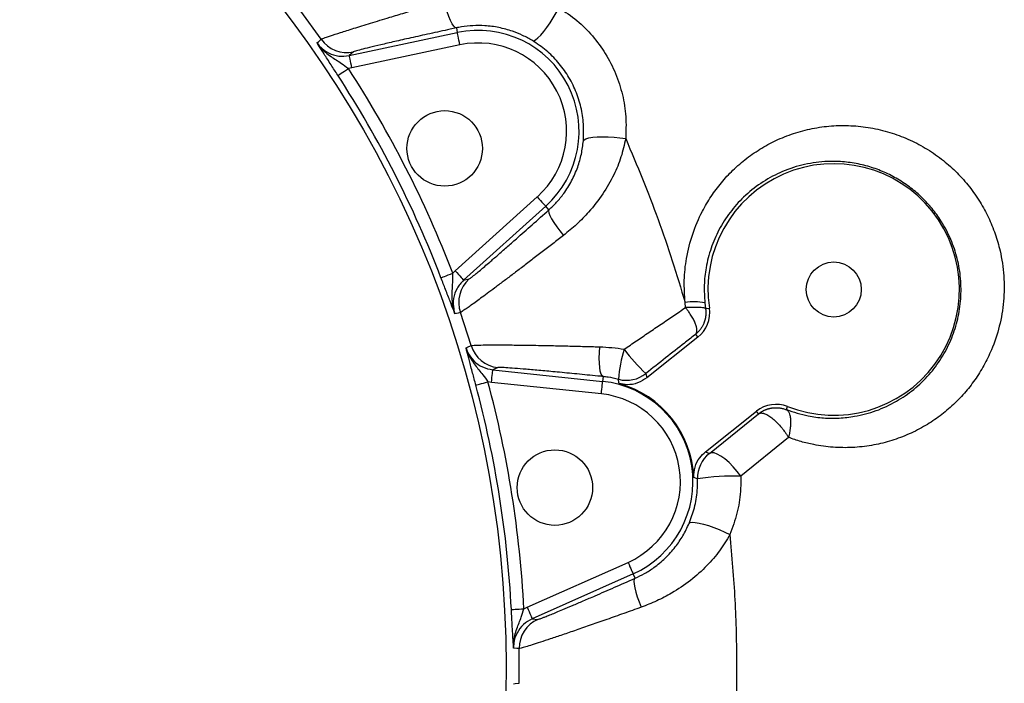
# Model space of a CAD drawing. Header units: millimetres. Extents: x 652 to 2184, y 390 to 2515.
# Tile 12 of 19: x 1482 to 1795, y 1259 to 1470. Entities that reach past the tile are written whole.
import ezdxf

# ---------------------------------------------------------------- set-up
doc = ezdxf.new("R2010")
doc.units = ezdxf.units.MM

msp = doc.modelspace()

# ---------------------------------------------------------------- linework, layer by layer
at = {"color": 7, "linetype": 'Continuous', "lineweight": 25}
for p, q in [((1578.15, 1463.98), (1571.66, 1472.92)), ((1587.09, 1458.77), (1621.46, 1466.07)), ((1621.15, 1467.57), (1621.46, 1466.07)), ((1588.41, 1459.94), (1587.09, 1458.77)), ((1622.3, 1462.16), (1587.92, 1454.86)), ((1587.92, 1454.86), (1586.81, 1454.67)), ((1620.8, 1390.33), (1646.91, 1413.85)), ((1649.59, 1410.88), (1623.47, 1387.36)), ((1650.61, 1409.74), (1649.59, 1410.88)), ((1619.99, 1389.55), (1620.8, 1390.33)), ((1623.47, 1387.36), (1625.19, 1387.73)), ((1694.04, 1378.63), (1693.91, 1380.24)), ((1700.19, 1380.13), (1700.42, 1378.3)), ((1700.42, 1378.3), (1701.63, 1378.48)), ((1625.85, 1366.56), (1622.43, 1377.06)), ((1697.96, 1369.18), (1681.76, 1356.29)), ((1697.21, 1370.13), (1697.96, 1369.18)), ((1634.35, 1359.55), (1632.74, 1358.84)), ((1632.74, 1358.84), (1667.69, 1355.17)), ((1667.85, 1356.69), (1667.69, 1355.17)), ((1681.46, 1357.68), (1681.76, 1356.29)), ((1632.32, 1354.86), (1631.21, 1355.02)), ((1667.27, 1351.19), (1632.32, 1354.86)), ((1726.14, 1346.19), (1726.53, 1347.18)), ((1700.43, 1332.81), (1716.64, 1345.7)), ((1701.63, 1332.25), (1717.29, 1344.87)), ((1717.29, 1344.87), (1716.64, 1345.7)), ((1726.81, 1337.36), (1711.63, 1325.02)), ((1700.43, 1332.81), (1701.63, 1332.25)), ((1643.65, 1283.34), (1675.76, 1297.63)), ((1677.38, 1293.98), (1645.28, 1279.68)), ((1678.01, 1292.57), (1677.38, 1293.98)), ((1642.64, 1282.84), (1643.65, 1283.34)), ((1645.28, 1279.68), (1647.05, 1279.5)), ((1641.13, 1259.17), (1641.13, 1270.21))]:
    msp.add_line(p, q, dxfattribs=at)
at = {"color": 7, "linetype": 'Continuous', "lineweight": 25, "flags": 128}
for points in [[(1621.15, 1467.57), (1620.75, 1467.69), (1620.3, 1468.14), (1619.81, 1468.89), (1619.3, 1469.92), (1618.77, 1471.21), (1618.26, 1472.7), (1617.77, 1474.34), (1617.33, 1476.09)], [(1645.33, 1463.53), (1645.76, 1463.51), (1646.36, 1463.81), (1647.11, 1464.4), (1647.98, 1465.27), (1648.93, 1466.38), (1649.94, 1467.7), (1650.97, 1469.17), (1651.98, 1470.75), (1652.93, 1472.38), (1653.8, 1474)], [(1622.3, 1462.16), (1622.14, 1462.92), (1621.98, 1463.64), (1621.84, 1464.32), (1621.71, 1464.91), (1621.61, 1465.39), (1621.53, 1465.76), (1621.48, 1465.99), (1621.46, 1466.07)], [(1576.82, 1462.8), (1577.25, 1463.18), (1578.15, 1463.98)], [(1587.92, 1454.86), (1587.76, 1455.61), (1587.6, 1456.34), (1587.46, 1457.01), (1587.34, 1457.6), (1587.23, 1458.09), (1587.16, 1458.45), (1587.11, 1458.68), (1587.09, 1458.77)], [(1583.46, 1452.49), (1583.55, 1452.54), (1583.75, 1452.68), (1584.07, 1452.88), (1584.48, 1453.15), (1584.99, 1453.48), (1585.56, 1453.85), (1586.17, 1454.25), (1586.81, 1454.67)], [(1661.55, 1431.68), (1661.8, 1432.03), (1662.39, 1432.34), (1663.31, 1432.59), (1664.52, 1432.78), (1665.98, 1432.9), (1667.64, 1432.94), (1669.44, 1432.9), (1671.32, 1432.79), (1673.2, 1432.6), (1675.01, 1432.35)], [(1646.91, 1413.85), (1647.43, 1413.27), (1647.93, 1412.72), (1648.39, 1412.21), (1648.79, 1411.76), (1649.12, 1411.39), (1649.37, 1411.12), (1649.53, 1410.94), (1649.59, 1410.88)], [(1650.61, 1409.74), (1650.48, 1409.35), (1650.57, 1408.72), (1650.89, 1407.87), (1651.43, 1406.84), (1652.16, 1405.66), (1653.07, 1404.36), (1654.12, 1402.99), (1655.28, 1401.6)], [(1616.26, 1388.12), (1616.36, 1388.15), (1616.58, 1388.24), (1616.93, 1388.37), (1617.4, 1388.55), (1617.96, 1388.77), (1618.59, 1389.01), (1619.28, 1389.27), (1619.99, 1389.55)], [(1620.8, 1390.33), (1621.31, 1389.76), (1621.81, 1389.21), (1622.27, 1388.7), (1622.67, 1388.25), (1623.01, 1387.88), (1623.26, 1387.6), (1623.41, 1387.43), (1623.47, 1387.36)], [(1622.43, 1377.06), (1621.74, 1376.91), (1620.7, 1376.68)], [(1624.22, 1365.85), (1624.74, 1366.07), (1625.85, 1366.56)], [(1667.85, 1356.69), (1667.5, 1356.93), (1667.19, 1357.51), (1666.95, 1358.39), (1666.77, 1359.56), (1666.66, 1360.98), (1666.63, 1362.58), (1666.68, 1364.33), (1666.8, 1366.15)], [(1632.32, 1354.86), (1632.4, 1355.63), (1632.48, 1356.37), (1632.55, 1357.05), (1632.61, 1357.65), (1632.67, 1358.14), (1632.71, 1358.52), (1632.73, 1358.75), (1632.74, 1358.84)], [(1627.35, 1353.99), (1627.45, 1354.01), (1627.68, 1354.08), (1628.05, 1354.17), (1628.53, 1354.3), (1629.11, 1354.46), (1629.76, 1354.63), (1630.47, 1354.83), (1631.21, 1355.02)], [(1667.27, 1351.19), (1667.35, 1351.96), (1667.43, 1352.69), (1667.5, 1353.38), (1667.57, 1353.98), (1667.62, 1354.47), (1667.66, 1354.84), (1667.68, 1355.08), (1667.69, 1355.17)], [(1672.89, 1354.47), (1672.85, 1354.84), (1672.74, 1355.82)], [(1711.63, 1325.02), (1710.47, 1326.56), (1709.22, 1328.02), (1707.91, 1329.35), (1706.6, 1330.49), (1705.33, 1331.4), (1704.16, 1332.05), (1703.13, 1332.42), (1702.28, 1332.49), (1701.63, 1332.25)], [(1697.86, 1324.16), (1697.51, 1324.29), (1696.66, 1324.58)], [(1695.18, 1310), (1695.52, 1310.26), (1696.18, 1310.37), (1697.13, 1310.32), (1698.34, 1310.13), (1699.76, 1309.78), (1701.35, 1309.31), (1703.04, 1308.71), (1704.79, 1308.03), (1706.51, 1307.27), (1708.17, 1306.46)], [(1675.76, 1297.63), (1676.07, 1296.92), (1676.37, 1296.25), (1676.65, 1295.62), (1676.9, 1295.07), (1677.1, 1294.61), (1677.25, 1294.27), (1677.35, 1294.06), (1677.38, 1293.98)], [(1678.01, 1292.57), (1677.76, 1292.23), (1677.65, 1291.6), (1677.69, 1290.69), (1677.88, 1289.54), (1678.21, 1288.18), (1678.67, 1286.66), (1679.25, 1285.03), (1679.93, 1283.35)], [(1638.65, 1282.63), (1638.75, 1282.64), (1639, 1282.65), (1639.37, 1282.67), (1639.87, 1282.69), (1640.47, 1282.73), (1641.15, 1282.76), (1641.88, 1282.8), (1642.64, 1282.84)], [(1643.65, 1283.34), (1643.96, 1282.63), (1644.27, 1281.95), (1644.55, 1281.33), (1644.79, 1280.77), (1644.99, 1280.32), (1645.15, 1279.98), (1645.24, 1279.76), (1645.28, 1279.68)], [(1641.13, 1270.21), (1640.43, 1270.28), (1639.34, 1270.38)], [(1639.34, 1258.99), (1639.91, 1259.05), (1641.13, 1259.17)]]:
    msp.add_lwpolyline(points, dxfattribs=at)
at = {"color": 7, "linetype": 'Continuous', "lineweight": 25}
for centre, radius in [((1294.45, 1264.69), 342.5), ((1617.44, 1429.26), 12), ((1741.19, 1384.39), 8.75), ((1652.49, 1321.39), 12)]:
    msp.add_circle(centre, radius, dxfattribs=at)
for centre, radius, start, end in [((1628.13, 1434.71), 32.07, 312, 102), ((1586.33, 1469.73), 10, 215.0888, 281.959), ((1628.13, 1434.71), 28.07, 312, 102), ((1294.45, 1264.69), 348.67, 20.9841, 33.0159), ((1294.45, 1264.69), 344.67, 20.9841, 33.0159), ((1741.19, 1384.39), 40, 248.4949, 188.4949), ((1631.89, 1380.3), 10, 132.0409, 198.9118), ((1696.77, 1362.99), 17.48, 78.7131, 99.4195), ((1691.74, 1377.01), 10, 308.4949, 8.4949), ((1635.41, 1369.5), 10, 197.0892, 263.9582), ((1712.25, 1353.33), 39.59, 162.2297, 176.3827), ((1712.05, 1391.99), 45.96, 215.3305, 228.285), ((1675.24, 1365.51), 10, 255.5358, 308.4855), ((1294.45, 1264.69), 344.67, 2.9841, 15.0159), ((1294.45, 1264.69), 348.67, 2.9841, 15.0159), ((1664.34, 1323.27), 32.07, 294, 84), ((1664.34, 1323.27), 32.35, 2.3154, 74.6743), ((1664.34, 1323.27), 28.07, 294, 84), ((1722.86, 1337.87), 10, 68.4949, 128.4949), ((1707.86, 1324.43), 10, 128.5038, 181.5122), ((1709.24, 1252.75), 72.31, 88.1042, 99.0572), ((1651.13, 1270.37), 10, 114.041, 180.9116)]:
    msp.add_arc(centre, radius, start, end, dxfattribs=at)
for points, knots in [([(1578.15, 1463.98), (1578.35, 1464.07), (1578.75, 1464.25), (1580.9, 1464.99), (1584.13, 1466.04), (1588.45, 1467.4), (1593.75, 1469.05), (1599.3, 1470.74), (1604.71, 1472.37), (1609.75, 1473.87), (1614, 1475.12), (1616.55, 1475.86), (1617.33, 1476.09)], [0, 0, 0, 0, 0.117592, 0.235191, 0.351982, 0.468794, 0.588289, 0.707808, 0.792815, 0.878075, 0.963095, 1, 1, 1, 1]), ([(1653.8, 1474), (1655.75, 1472.69), (1659.61, 1470.11), (1664.55, 1465.11), (1668.72, 1459.46), (1671.95, 1453.13), (1674.14, 1446.35), (1675.27, 1439.34), (1675.1, 1434.68), (1675.01, 1432.35)], [0, 0, 0, 0, 0.144627, 0.285316, 0.425988, 0.569633, 0.713286, 0.856629, 1, 1, 1, 1]), ([(1621.15, 1467.57), (1620.5, 1467.43), (1617.63, 1466.81), (1612.66, 1465.72), (1606.7, 1464.4), (1601.45, 1463.21), (1597, 1462.19), (1593.39, 1461.33), (1590.68, 1460.65), (1588.89, 1460.16), (1588.57, 1460.02), (1588.41, 1459.94)], [0, 0, 0, 0, 0.037355, 0.166202, 0.295022, 0.41492, 0.534782, 0.651018, 0.767222, 0.883617, 1, 1, 1, 1]), ([(1645.33, 1463.53), (1644.31, 1464.1), (1642.28, 1465.24), (1638.72, 1466.67), (1634.7, 1467.77), (1630.46, 1468.33), (1626.43, 1468.34), (1623.39, 1468.03), (1621.68, 1467.68), (1621.15, 1467.57)], [0, 0, 0, 0, 0.1420619, 0.2840975, 0.4626702, 0.6410296, 0.7879021, 0.9346613, 1, 1, 1, 1]), ([(1583.46, 1452.49), (1583.09, 1453.06), (1582.36, 1454.19), (1581.23, 1455.93), (1580.13, 1457.63), (1578.78, 1459.73), (1577.73, 1461.38), (1577.02, 1462.5), (1576.82, 1462.8), (1576.82, 1462.8)], [0, 0, 0, 0, 0.135116, 0.270425, 0.430735, 0.591373, 0.890415, 0.998809, 1, 1, 1, 1]), ([(1576.82, 1462.8), (1576.83, 1462.8), (1577.16, 1462.31), (1577.99, 1461.25), (1579.48, 1459.79), (1581.7, 1458.09), (1584.22, 1456.6), (1586.07, 1455.22), (1586.81, 1454.67)], [0, 0, 0, 0, 0.001502, 0.138807, 0.313963, 0.489356, 0.794237, 1, 1, 1, 1]), ([(1576.82, 1462.8), (1577.14, 1462.39), (1578.15, 1461.09), (1580.44, 1459.46), (1583.72, 1458.39), (1585.96, 1458.64), (1587.09, 1458.77)], [0, 0, 0, 0, 0.13393, 0.422495, 0.711222, 1, 1, 1, 1]), ([(1661.55, 1431.68), (1661.63, 1433.45), (1661.77, 1437), (1660.91, 1442.38), (1659.23, 1447.57), (1656.76, 1452.42), (1653.56, 1456.74), (1649.77, 1460.57), (1646.83, 1462.53), (1645.33, 1463.53)], [0, 0, 0, 0, 0.143819, 0.287582, 0.430551, 0.573507, 0.713928, 0.854386, 1, 1, 1, 1]), ([(1693.91, 1380.24), (1693.76, 1382.59), (1693.46, 1387.3), (1694.26, 1394.65), (1696.13, 1402.08), (1698.93, 1408.65), (1702.13, 1414.05), (1705.38, 1418.41), (1709.16, 1422.49), (1713.47, 1426.2), (1718.28, 1429.46), (1723.51, 1432.21), (1729.13, 1434.34), (1735.08, 1435.82), (1741.21, 1436.58), (1747.44, 1436.56), (1753.68, 1435.79), (1759.75, 1434.26), (1765.55, 1432), (1771.01, 1429.08), (1776.02, 1425.57), (1780.49, 1421.55), (1784.42, 1417.12), (1787.76, 1412.35), (1790.49, 1407.32), (1792.62, 1402.13), (1794.42, 1395.93), (1795.47, 1388.71), (1795.41, 1380.6), (1794.06, 1372.65), (1791.79, 1365.84), (1789.03, 1360.19), (1786.15, 1355.59), (1782.75, 1351.26), (1778.86, 1347.29), (1774.51, 1343.73), (1769.72, 1340.62), (1764.52, 1338.04), (1758.97, 1336.04), (1753.16, 1334.68), (1747.13, 1334.03), (1740.97, 1334.1), (1735.5, 1334.84), (1730.78, 1335.97), (1728.13, 1336.89), (1726.81, 1337.36)], [0, 0, 0, 0, 0.025736, 0.051476, 0.08123, 0.110994, 0.131872, 0.152809, 0.173693, 0.196353, 0.219079, 0.241742, 0.265714, 0.289761, 0.31373, 0.337914, 0.36218, 0.386356, 0.409574, 0.432874, 0.456083, 0.477744, 0.49948, 0.521135, 0.541429, 0.561792, 0.582084, 0.611492, 0.640903, 0.670423, 0.69995, 0.720371, 0.740852, 0.761278, 0.782917, 0.80462, 0.826264, 0.849277, 0.87236, 0.895376, 0.919433, 0.943566, 0.96762, 0.98381, 1, 1, 1, 1]), ([(1650.61, 1409.74), (1651.44, 1410.52), (1653.11, 1412.1), (1655.59, 1415.17), (1657.94, 1418.92), (1659.78, 1423.15), (1661.03, 1427.43), (1661.38, 1430.26), (1661.55, 1431.68)], [0, 0, 0, 0, 0.13656, 0.276869, 0.462511, 0.654483, 0.825796, 1, 1, 1, 1]), ([(1675.01, 1432.35), (1674.57, 1430.4), (1673.68, 1426.46), (1671.21, 1420.55), (1667.81, 1414.63), (1663.73, 1409.41), (1659.48, 1405.03), (1656.69, 1402.75), (1655.28, 1401.6)], [0, 0, 0, 0, 0.163034, 0.32909, 0.516744, 0.709462, 0.853418, 1, 1, 1, 1]), ([(1675.01, 1432.35), (1676.83, 1428.11), (1680.47, 1419.63), (1685.38, 1406.67), (1689.93, 1393.55), (1692.58, 1384.67), (1693.91, 1380.24)], [0, 0, 0, 0, 0.24944, 0.498882, 0.749441, 1, 1, 1, 1]), ([(1726.14, 1346.19), (1728.43, 1345.43), (1732.33, 1344.15), (1737.99, 1343.46), (1742.94, 1343.41), (1748.55, 1344.04), (1754.72, 1345.67), (1761.06, 1348.58), (1766.74, 1352.48), (1771.55, 1357.1), (1775.52, 1362.4), (1778.54, 1368.12), (1780.6, 1374.25), (1781.7, 1380.58), (1781.76, 1387.05), (1780.83, 1393.47), (1778.87, 1399.66), (1776.87, 1403.66), (1774.85, 1406.98), (1772.93, 1409.7), (1769.79, 1413.22), (1766.21, 1416.43), (1762.2, 1419.21), (1757.83, 1421.53), (1753.19, 1423.33), (1748.33, 1424.54), (1743.33, 1425.15), (1737.51, 1425.15), (1730.98, 1424.14), (1724.12, 1421.78), (1717.9, 1418.31), (1712.57, 1414.03), (1708.11, 1409.01), (1704.62, 1403.54), (1702.05, 1397.61), (1700.52, 1391.67), (1699.85, 1385.79), (1700.08, 1382.02), (1700.19, 1380.13)], [0, 0, 0, 0, 0.0350595, 0.0595032, 0.0840221, 0.1084706, 0.1435542, 0.1786324, 0.2113427, 0.2440425, 0.274512, 0.3049695, 0.3339349, 0.3628903, 0.3914771, 0.4200583, 0.4485797, 0.4771038, 0.4791907, 0.5003791, 0.5216529, 0.5428514, 0.5658955, 0.5890317, 0.6120901, 0.636453, 0.6609028, 0.6852773, 0.7218391, 0.7584058, 0.7929586, 0.8275051, 0.8590552, 0.8905924, 0.9201222, 0.9496358, 0.9748215, 1, 1, 1, 1]), ([(1627.41, 1389.43), (1627.84, 1389.79), (1628.94, 1390.69), (1631.38, 1392.78), (1634.27, 1395.28), (1637.12, 1397.78), (1640.74, 1400.96), (1645.22, 1404.93), (1648.82, 1408.13), (1650.61, 1409.74)], [0, 0, 0, 0, 0.109776, 0.280387, 0.400338, 0.520746, 0.640752, 0.820356, 1, 1, 1, 1]), ([(1655.28, 1401.6), (1654.12, 1400.71), (1651.82, 1398.93), (1648.42, 1396.31), (1645.09, 1393.76), (1641.88, 1391.32), (1638.86, 1389.03), (1636, 1386.88), (1633.33, 1384.88), (1630.93, 1383.1), (1628.84, 1381.56), (1627.04, 1380.24), (1625.49, 1379.12), (1624.04, 1378.1), (1622.86, 1377.29), (1622.57, 1377.14), (1622.43, 1377.06)], [0, 0, 0, 0, 0.066762, 0.133524, 0.202246, 0.270966, 0.338253, 0.405537, 0.47502, 0.5445, 0.608811, 0.673121, 0.739555, 0.805987, 0.90208, 1, 1, 1, 1]), ([(1620.7, 1376.68), (1620.7, 1376.69), (1620.57, 1377.02), (1620.09, 1378.25), (1619.37, 1380.08), (1618.47, 1382.4), (1617.73, 1384.29), (1616.99, 1386.22), (1616.5, 1387.49), (1616.26, 1388.12)], [0, 0, 0, 0, 0.001196, 0.109587, 0.40863, 0.569266, 0.729571, 0.864877, 1, 1, 1, 1]), ([(1620.7, 1376.68), (1620.7, 1376.69), (1620.5, 1377.25), (1620.13, 1378.54), (1619.83, 1380.6), (1619.76, 1383.4), (1620.04, 1386.31), (1620.01, 1388.62), (1619.99, 1389.55)], [0, 0, 0, 0, 0.0015102, 0.1388133, 0.3139727, 0.4893551, 0.7942416, 1, 1, 1, 1]), ([(1623.47, 1387.36), (1622.71, 1386.52), (1621.18, 1384.85), (1620.12, 1381.57), (1620.1, 1378.76), (1620.56, 1377.18), (1620.7, 1376.68)], [0, 0, 0, 0, 0.288776, 0.577506, 0.86607, 1, 1, 1, 1]), ([(1674.55, 1365.41), (1675.85, 1366.29), (1678.45, 1368.05), (1682.38, 1370.72), (1686.32, 1373.39), (1690.24, 1376.05), (1692.77, 1377.77), (1694.04, 1378.63)], [0, 0, 0, 0, 0.196183, 0.392364, 0.594447, 0.796526, 1, 1, 1, 1]), ([(1700.42, 1378.3), (1700.42, 1378.31), (1700.41, 1378.33), (1700.39, 1378.35), (1700.35, 1378.38), (1700.31, 1378.4), (1700.25, 1378.43), (1700.19, 1378.45), (1700.11, 1378.48), (1700.01, 1378.5), (1699.81, 1378.54), (1699.39, 1378.6), (1698.78, 1378.65), (1698.17, 1378.67), (1697.66, 1378.69), (1697.1, 1378.69), (1696.56, 1378.69), (1696.06, 1378.69), (1695.54, 1378.68), (1695.03, 1378.66), (1694.53, 1378.65), (1694.2, 1378.63), (1694.04, 1378.63)], [0, 0, 0, 0, 0.025773, 0.052074, 0.078903, 0.106259, 0.134143, 0.162554, 0.191493, 0.220959, 0.250952, 0.36475, 0.500678, 0.553692, 0.625084, 0.700029, 0.750436, 0.805933, 0.858637, 0.908549, 0.95567, 1, 1, 1, 1]), ([(1697.21, 1370.13), (1697.29, 1370.2), (1697.35, 1370.27), (1697.47, 1370.45), (1697.52, 1370.54), (1697.64, 1370.86), (1697.68, 1371.1), (1697.69, 1371.52), (1697.68, 1371.67), (1697.65, 1371.97), (1697.62, 1372.14), (1697.55, 1372.47), (1697.51, 1372.65), (1697.4, 1373.01), (1697.34, 1373.19), (1697.19, 1373.58), (1697.11, 1373.78), (1696.93, 1374.19), (1696.83, 1374.39), (1696.62, 1374.81), (1696.51, 1375.03), (1696.26, 1375.46), (1696.13, 1375.68), (1695.86, 1376.13), (1695.71, 1376.36), (1695.41, 1376.81), (1695.25, 1377.04), (1694.93, 1377.49), (1694.76, 1377.72), (1694.41, 1378.17), (1694.23, 1378.4), (1694.04, 1378.63)], [0, 0, 0, 0, 0.0625, 0.0625, 0.125, 0.125, 0.25, 0.25, 0.3125, 0.3125, 0.375, 0.375, 0.4375, 0.4375, 0.5, 0.5, 0.5625, 0.5625, 0.625, 0.625, 0.6875, 0.6875, 0.75, 0.75, 0.8125, 0.8125, 0.875, 0.875, 0.9375, 0.9375, 1, 1, 1, 1]), ([(1700.42, 1378.3), (1700.44, 1378.21), (1700.46, 1378.01), (1700.49, 1377.72), (1700.51, 1377.42), (1700.52, 1377.12), (1700.52, 1376.82), (1700.51, 1376.51), (1700.49, 1376.21), (1700.45, 1375.91), (1700.41, 1375.6), (1700.35, 1375.29), (1700.29, 1374.99), (1700.21, 1374.69), (1700.12, 1374.38), (1700.02, 1374.08), (1699.9, 1373.74), (1699.73, 1373.36), (1699.53, 1372.94), (1699.3, 1372.52), (1699.03, 1372.1), (1698.74, 1371.69), (1698.41, 1371.28), (1698.04, 1370.88), (1697.64, 1370.49), (1697.35, 1370.25), (1697.21, 1370.13)], [0, 0, 0, 0, 0.031981, 0.064155, 0.096521, 0.129081, 0.161834, 0.194781, 0.227921, 0.261254, 0.294782, 0.328503, 0.362418, 0.396528, 0.430832, 0.46533, 0.500023, 0.549091, 0.599778, 0.652087, 0.706017, 0.761568, 0.818742, 0.877538, 0.937957, 1, 1, 1, 1]), ([(1697.21, 1370.13), (1697.1, 1370.04), (1695.94, 1369.13), (1692.83, 1366.69), (1687.66, 1362.61), (1683.55, 1359.34), (1681.46, 1357.68)], [0, 0, 0, 0, 0.022143, 0.232073, 0.610597, 1, 1, 1, 1]), ([(1627.35, 1353.99), (1627.18, 1354.64), (1626.83, 1355.95), (1626.29, 1357.94), (1625.77, 1359.91), (1625.14, 1362.32), (1624.65, 1364.22), (1624.31, 1365.5), (1624.22, 1365.84), (1624.22, 1365.85)], [0, 0, 0, 0, 0.135116, 0.270426, 0.43073, 0.591366, 0.890413, 0.998806, 1, 1, 1, 1]), ([(1624.22, 1365.85), (1624.22, 1365.84), (1624.39, 1365.27), (1624.85, 1364.01), (1625.82, 1362.16), (1627.41, 1359.86), (1629.35, 1357.67), (1630.68, 1355.78), (1631.21, 1355.02)], [0, 0, 0, 0, 0.001504, 0.138805, 0.313964, 0.489357, 0.794232, 1, 1, 1, 1]), ([(1624.22, 1365.85), (1624.4, 1365.36), (1624.95, 1363.81), (1626.63, 1361.55), (1629.42, 1359.52), (1631.63, 1359.07), (1632.74, 1358.84)], [0, 0, 0, 0, 0.1339277, 0.4224924, 0.7112203, 1, 1, 1, 1]), ([(1625.85, 1366.56), (1626.06, 1366.59), (1626.49, 1366.67), (1628.78, 1366.74), (1632.2, 1366.77), (1636.75, 1366.76), (1642.34, 1366.71), (1648.2, 1366.62), (1653.91, 1366.5), (1659.22, 1366.37), (1663.57, 1366.25), (1666.12, 1366.17), (1666.8, 1366.15)], [0, 0, 0, 0, 0.118061, 0.236131, 0.353268, 0.470426, 0.590866, 0.711329, 0.797132, 0.883192, 0.969006, 1, 1, 1, 1]), ([(1666.8, 1366.15), (1668.08, 1366.09), (1670.66, 1365.97), (1673.25, 1365.6), (1674.55, 1365.41)], [0, 0, 0, 0, 0.497653, 1, 1, 1, 1]), ([(1667.85, 1356.69), (1667.3, 1356.75), (1664.45, 1357.04), (1659.44, 1357.53), (1653.3, 1358.12), (1647.88, 1358.62), (1643.3, 1359.02), (1639.56, 1359.32), (1636.76, 1359.52), (1634.88, 1359.61), (1634.53, 1359.57), (1634.35, 1359.55)], [0, 0, 0, 0, 0.031351, 0.161376, 0.291378, 0.412275, 0.533136, 0.649769, 0.766367, 0.883192, 1, 1, 1, 1]), ([(1672.74, 1355.82), (1671.63, 1356.08), (1670, 1356.45), (1668.38, 1356.63), (1667.85, 1356.69)], [0, 0, 0, 0, 0.677324, 1, 1, 1, 1]), ([(1681.76, 1356.29), (1680.81, 1355.68), (1678.91, 1354.46), (1675.73, 1353.93), (1673.76, 1354.31), (1672.89, 1354.47)], [0, 0, 0, 0, 0.358968, 0.717936, 1, 1, 1, 1]), ([(1717.29, 1344.87), (1717.37, 1344.93), (1717.53, 1345.05), (1717.77, 1345.22), (1718.01, 1345.38), (1718.25, 1345.53), (1718.49, 1345.67), (1718.73, 1345.81), (1718.98, 1345.93), (1719.22, 1346.04), (1719.46, 1346.14), (1719.7, 1346.24), (1719.94, 1346.32), (1720.17, 1346.4), (1720.41, 1346.47), (1720.64, 1346.53), (1720.87, 1346.59), (1721.09, 1346.64), (1721.32, 1346.68), (1721.68, 1346.74), (1722.2, 1346.79), (1722.83, 1346.82), (1723.43, 1346.8), (1724, 1346.74), (1724.55, 1346.65), (1725.1, 1346.53), (1725.63, 1346.38), (1725.97, 1346.25), (1726.14, 1346.19)], [0, 0, 0, 0, 0.031811, 0.063147, 0.094009, 0.124396, 0.154309, 0.183747, 0.212711, 0.241201, 0.269217, 0.296759, 0.323826, 0.35042, 0.37654, 0.402187, 0.427359, 0.452059, 0.476284, 0.500037, 0.57173, 0.641955, 0.70317, 0.763767, 0.823748, 0.883112, 0.941863, 1, 1, 1, 1]), ([(1717.29, 1344.87), (1717.32, 1344.89), (1717.38, 1344.93), (1717.48, 1344.99), (1717.58, 1345.03), (1717.69, 1345.07), (1717.8, 1345.09), (1717.92, 1345.11), (1718.04, 1345.13), (1718.17, 1345.13), (1718.3, 1345.12), (1718.44, 1345.11), (1718.58, 1345.09), (1718.73, 1345.06), (1718.88, 1345.03), (1719.33, 1344.89), (1720.18, 1344.51), (1721.47, 1343.62), (1722.87, 1342.39), (1724.02, 1341.16), (1724.94, 1340.04), (1725.46, 1339.35), (1725.86, 1338.8), (1726.14, 1338.39), (1726.47, 1337.9), (1726.69, 1337.55), (1726.81, 1337.36)], [0, 0, 0, 0, 0.017829, 0.03567, 0.053521, 0.071383, 0.089255, 0.10714, 0.125035, 0.142941, 0.160859, 0.178788, 0.196729, 0.214681, 0.232645, 0.250621, 0.372989, 0.500226, 0.61902, 0.749712, 0.809014, 0.875035, 0.898559, 0.927228, 0.961042, 1, 1, 1, 1]), ([(1726.14, 1346.19), (1726.18, 1346.17), (1726.23, 1346.14), (1726.31, 1346.09), (1726.35, 1346.06), (1726.48, 1345.97), (1726.55, 1345.9), (1726.7, 1345.73), (1726.77, 1345.63), (1726.9, 1345.42), (1726.96, 1345.3), (1727.12, 1344.92), (1727.21, 1344.63), (1727.3, 1344.22), (1727.32, 1344.13), (1727.35, 1343.96), (1727.36, 1343.87), (1727.4, 1343.6), (1727.42, 1343.4), (1727.45, 1343), (1727.46, 1342.8), (1727.47, 1342.48), (1727.47, 1342.37), (1727.47, 1342.15), (1727.47, 1342.04), (1727.45, 1341.47), (1727.42, 1341), (1727.35, 1340.37), (1727.34, 1340.24), (1727.31, 1339.99), (1727.29, 1339.86), (1727.24, 1339.48), (1727.19, 1339.22), (1727.1, 1338.7), (1727.05, 1338.43), (1726.94, 1337.9), (1726.88, 1337.63), (1726.81, 1337.36)], [0, 0, 0, 0, 0.03125, 0.03125, 0.0625, 0.0625, 0.125, 0.125, 0.1875, 0.1875, 0.25, 0.25, 0.375, 0.375, 0.40625, 0.40625, 0.4375, 0.4375, 0.5, 0.5, 0.5625, 0.5625, 0.59375, 0.59375, 0.625, 0.625, 0.75, 0.75, 0.78125, 0.78125, 0.8125, 0.8125, 0.875, 0.875, 0.9375, 0.9375, 1, 1, 1, 1]), ([(1696.66, 1324.58), (1696.73, 1325.7), (1696.86, 1327.95), (1698.32, 1330.84), (1699.78, 1332.21), (1700.43, 1332.81)], [0, 0, 0, 0, 0.358969, 0.717938, 1, 1, 1, 1]), ([(1711.63, 1325.02), (1711.63, 1323.4), (1711.61, 1319.42), (1710.6, 1313.1), (1708.98, 1308.7), (1708.17, 1306.46)], [0, 0, 0, 0, 0.255089, 0.622351, 1, 1, 1, 1]), ([(1695.18, 1310), (1695.79, 1311.65), (1697.03, 1314.99), (1697.83, 1319.82), (1697.85, 1322.92), (1697.86, 1324.16)], [0, 0, 0, 0, 0.367705, 0.746247, 1, 1, 1, 1]), ([(1678.01, 1292.57), (1679.02, 1293.04), (1681.06, 1294.01), (1684.33, 1296.13), (1687.7, 1298.93), (1690.79, 1302.38), (1693.34, 1306.08), (1694.56, 1308.68), (1695.18, 1310)], [0, 0, 0, 0, 0.134501, 0.272551, 0.457818, 0.64942, 0.823192, 1, 1, 1, 1]), ([(1708.17, 1306.46), (1707.12, 1304.72), (1705.02, 1301.21), (1700.8, 1296.32), (1695.7, 1291.74), (1690.23, 1288.08), (1684.89, 1285.28), (1681.59, 1283.99), (1679.93, 1283.35)], [0, 0, 0, 0, 0.165543, 0.33424, 0.521676, 0.714166, 0.855836, 1, 1, 1, 1]), ([(1708.17, 1306.46), (1708.76, 1299.55), (1709.96, 1285.72), (1710.43, 1264.83), (1709.99, 1243.87), (1708.78, 1229.9), (1708.18, 1222.91)], [0, 0, 0, 0, 0.248733, 0.497467, 0.748733, 1, 1, 1, 1]), ([(1649.68, 1280.43), (1650.19, 1280.63), (1651.52, 1281.15), (1654.48, 1282.38), (1658, 1283.87), (1661.48, 1285.36), (1665.91, 1287.27), (1671.39, 1289.66), (1675.81, 1291.6), (1678.01, 1292.57)], [0, 0, 0, 0, 0.109514, 0.280358, 0.40031, 0.520718, 0.640724, 0.820344, 1, 1, 1, 1]), ([(1639.34, 1270.38), (1639.34, 1270.39), (1639.32, 1270.74), (1639.24, 1272.06), (1639.13, 1274.02), (1638.98, 1276.51), (1638.87, 1278.54), (1638.76, 1280.61), (1638.69, 1281.96), (1638.65, 1282.63)], [0, 0, 0, 0, 0.001194, 0.109584, 0.408632, 0.569267, 0.729573, 0.864879, 1, 1, 1, 1]), ([(1639.34, 1270.38), (1639.34, 1270.39), (1639.32, 1270.98), (1639.37, 1272.33), (1639.73, 1274.38), (1640.52, 1277.07), (1641.69, 1279.75), (1642.37, 1281.95), (1642.64, 1282.84)], [0, 0, 0, 0, 0.0015, 0.138802, 0.313966, 0.489358, 0.79424, 1, 1, 1, 1]), ([(1679.93, 1283.35), (1678.07, 1282.68), (1674.37, 1281.35), (1669.03, 1279.47), (1663.94, 1277.68), (1659.18, 1276.03), (1654.82, 1274.55), (1651, 1273.26), (1647.78, 1272.2), (1645.15, 1271.35), (1643.07, 1270.7), (1641.6, 1270.28), (1641.29, 1270.23), (1641.13, 1270.21)], [0, 0, 0, 0, 0.090313, 0.180912, 0.271212, 0.362346, 0.453795, 0.544903, 0.632134, 0.719673, 0.806883, 0.903443, 1, 1, 1, 1]), ([(1645.28, 1279.68), (1644.29, 1279.12), (1642.33, 1278.01), (1640.3, 1275.21), (1639.41, 1272.55), (1639.36, 1270.9), (1639.34, 1270.38)], [0, 0, 0, 0, 0.288783, 0.577509, 0.866071, 1, 1, 1, 1])]:
    msp.add_open_spline(points, degree=3, knots=knots, dxfattribs=at)
at = {"color": 1, "linetype": 'Continuous', "lineweight": 25}
for points, knots in [([(1625.19, 1387.73), (1625.32, 1387.8), (1625.56, 1387.94), (1626.31, 1388.52), (1627.14, 1389.21), (1627.41, 1389.43)], [0, 0, 0, 0, 0.402885, 0.805789, 1, 1, 1, 1]), ([(1647.05, 1279.5), (1647.19, 1279.53), (1647.46, 1279.58), (1648.35, 1279.9), (1649.35, 1280.3), (1649.68, 1280.43)], [0, 0, 0, 0, 0.4018044, 0.8036328, 1, 1, 1, 1])]:
    msp.add_open_spline(points, degree=3, knots=knots, dxfattribs=at)

doc.saveas('drawing.dxf')
